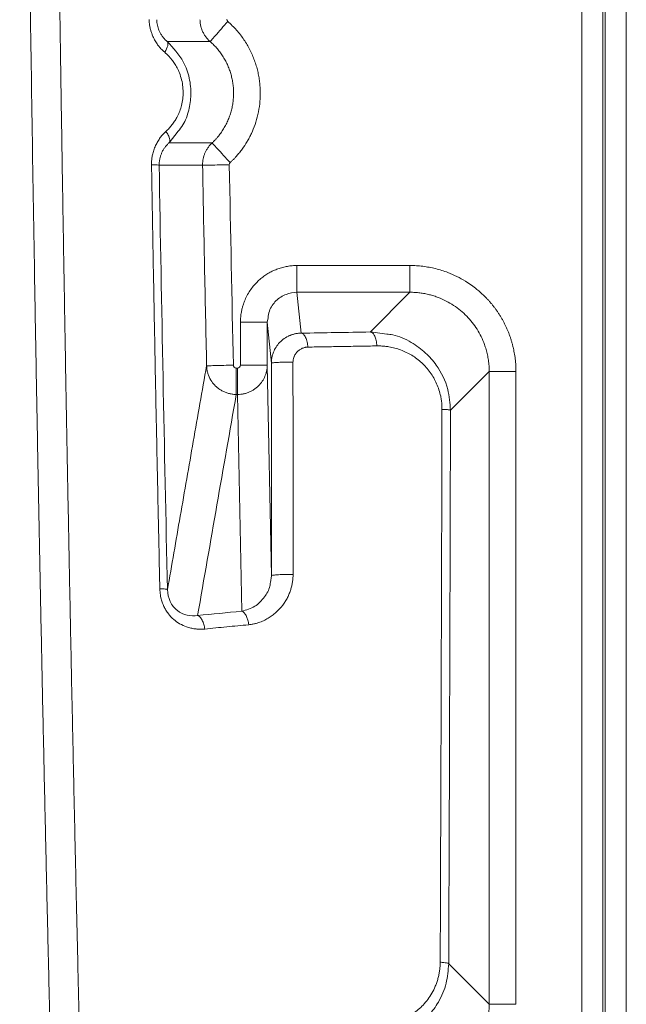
# Model space of a CAD drawing. Header units: millimetres. Extents: x 0 to 594, y 0 to 420.
# Tile 27 of 75: x 65 to 77, y 280 to 300. Entities that reach past the tile are written whole.
import ezdxf

# ---------------------------------------------------------------- set-up
doc = ezdxf.new("R2010")
doc.units = ezdxf.units.MM

msp = doc.modelspace()

# ---------------------------------------------------------------- linework, layer by layer
at = {"color": 7, "linetype": 'Continuous', "lineweight": 15}
for p, q in [((76.059, 352.309), (76.059, 240.307)), ((76.483, 352.309), (76.483, 240.307)), ((76.532, 352.309), (76.532, 240.307)), ((76.956, 352.309), (76.956, 240.304)), ((67.692, 299.348), (68.558, 299.348)), ((68.595, 297.304), (67.726, 297.304)), ((68.404, 296.854), (67.528, 296.854)), ((72.59, 294.831), (70.309, 294.831)), ((70.309, 294.291), (70.309, 294.831)), ((72.59, 294.291), (70.309, 294.291)), ((70.392, 293.466), (70.309, 294.291)), ((72.59, 294.291), (71.79, 293.491)), ((69.169, 293.69), (69.169, 292.822)), ((69.709, 293.69), (69.169, 293.69)), ((69.725, 293.774), (69.709, 293.69)), ((69.709, 293.69), (69.709, 292.822)), ((69.792, 292.86), (69.709, 293.69)), ((69.793, 288.572), (69.709, 292.822)), ((69.792, 292.86), (69.804, 292.866)), ((69.109, 292.761), (69.085, 292.761)), ((74.189, 292.692), (73.408, 291.911)), ((74.189, 279.927), (74.189, 292.692)), ((74.729, 279.927), (74.729, 292.692)), ((69.109, 292.23), (69.085, 292.23)), ((69.196, 287.856), (69.109, 292.23)), ((69.793, 288.572), (69.773, 288.439)), ((74.189, 279.927), (73.371, 280.745))]:
    msp.add_line(p, q, dxfattribs=at)
at = {"color": 8, "linetype": 'Continuous', "lineweight": 15}
for p, q in [((67.727, 297.303), (67.91, 297.54)), ((72.123, 293.448), (71.79, 293.491))]:
    msp.add_line(p, q, dxfattribs=at)
at = {"color": 7, "linetype": 'Continuous', "lineweight": 15, "flags": 128}
msp.add_lwpolyline([(67.692, 299.348), (67.701, 299.334), (67.706, 299.315), (67.706, 299.292), (67.701, 299.266), (67.692, 299.236), (67.679, 299.203), (67.661, 299.169), (67.64, 299.134)], dxfattribs=at)
at = {"color": 7, "linetype": 'Continuous', "lineweight": 15}
for points, knots in [([(66.156, 270.231), (66.15, 270.476), (66.136, 270.965), (66.116, 271.699), (66.096, 272.434), (66.076, 273.168), (66.056, 273.902), (66.037, 274.636), (66.018, 275.371), (65.999, 276.105), (65.981, 276.839), (65.962, 277.573), (65.944, 278.307), (65.926, 279.041), (65.909, 279.775), (65.892, 280.509), (65.875, 281.243), (65.858, 281.977), (65.841, 282.71), (65.825, 283.444), (65.809, 284.177), (65.793, 284.911), (65.778, 285.644), (65.762, 286.377), (65.747, 287.11), (65.733, 287.843), (65.718, 288.576), (65.704, 289.308), (65.69, 290.041), (65.676, 290.773), (65.663, 291.505), (65.649, 292.237), (65.636, 292.969), (65.624, 293.7), (65.611, 294.432), (65.599, 295.163), (65.587, 295.894), (65.575, 296.625), (65.564, 297.356), (65.552, 298.086), (65.541, 298.816), (65.531, 299.546), (65.52, 300.276), (65.51, 301.006), (65.5, 301.735), (65.49, 302.464), (65.481, 303.193), (65.472, 303.922), (65.463, 304.65), (65.454, 305.378), (65.446, 306.106), (65.437, 306.834), (65.429, 307.561), (65.422, 308.288), (65.414, 309.015), (65.407, 309.742), (65.4, 310.468), (65.393, 311.194), (65.387, 311.919), (65.381, 312.645), (65.375, 313.37), (65.369, 314.094), (65.364, 314.819), (65.358, 315.543), (65.353, 316.267), (65.349, 316.99), (65.344, 317.713), (65.34, 318.436), (65.336, 319.158), (65.332, 319.88), (65.329, 320.602), (65.325, 321.323), (65.322, 322.044), (65.32, 322.764), (65.317, 323.485), (65.315, 324.204), (65.313, 324.924), (65.311, 325.643), (65.309, 326.361), (65.308, 327.08), (65.307, 327.797), (65.306, 328.515), (65.306, 329.232), (65.305, 329.948), (65.305, 330.664), (65.305, 331.38), (65.305, 332.095), (65.306, 332.81), (65.307, 333.524), (65.308, 334.238), (65.309, 334.952), (65.311, 335.665), (65.313, 336.377), (65.315, 337.089), (65.317, 337.801), (65.319, 338.512), (65.322, 339.223), (65.325, 339.933), (65.328, 340.642), (65.331, 341.352), (65.335, 342.06), (65.339, 342.768), (65.343, 343.476), (65.347, 344.183), (65.352, 344.89), (65.356, 345.596), (65.361, 346.301), (65.367, 347.006), (65.372, 347.711), (65.378, 348.415), (65.384, 349.118), (65.39, 349.821), (65.396, 350.523), (65.402, 351.225), (65.409, 351.926), (65.416, 352.627), (65.423, 353.327), (65.431, 354.026), (65.438, 354.725), (65.446, 355.423), (65.454, 356.121), (65.462, 356.818), (65.471, 357.515), (65.48, 358.21), (65.488, 358.906), (65.498, 359.6), (65.507, 360.294), (65.516, 360.988), (65.526, 361.68), (65.536, 362.372), (65.546, 363.064), (65.557, 363.755), (65.567, 364.445), (65.574, 364.904), (65.578, 365.134)], [0, 0, 0, 0, 0.007776, 0.015549, 0.023319, 0.031086, 0.03885, 0.046611, 0.054369, 0.062125, 0.069877, 0.077626, 0.085373, 0.093116, 0.100856, 0.108593, 0.116328, 0.124059, 0.131787, 0.139512, 0.147234, 0.154953, 0.162669, 0.170382, 0.178092, 0.185798, 0.193502, 0.201202, 0.2089, 0.216594, 0.224285, 0.231973, 0.239658, 0.24734, 0.255018, 0.262694, 0.270366, 0.278036, 0.285702, 0.293365, 0.301025, 0.308682, 0.316336, 0.323987, 0.331635, 0.33928, 0.346921, 0.35456, 0.362195, 0.369828, 0.377457, 0.385083, 0.392706, 0.400326, 0.407943, 0.415557, 0.423168, 0.430776, 0.438381, 0.445983, 0.453582, 0.461177, 0.46877, 0.476359, 0.483946, 0.491529, 0.49911, 0.506687, 0.514261, 0.521832, 0.5294, 0.536965, 0.544527, 0.552086, 0.559642, 0.567195, 0.574744, 0.582291, 0.589834, 0.597375, 0.604912, 0.612446, 0.619977, 0.627506, 0.635031, 0.642553, 0.650071, 0.657587, 0.6651, 0.67261, 0.680116, 0.68762, 0.69512, 0.702618, 0.710112, 0.717603, 0.725092, 0.732577, 0.740059, 0.747538, 0.755014, 0.762487, 0.769957, 0.777424, 0.784887, 0.792348, 0.799806, 0.80726, 0.814712, 0.82216, 0.829606, 0.837048, 0.844488, 0.851924, 0.859357, 0.866788, 0.874215, 0.881639, 0.88906, 0.896478, 0.903892, 0.911304, 0.918713, 0.926118, 0.93352, 0.940919, 0.948316, 0.955708, 0.963098, 0.970485, 0.977868, 0.985249, 0.992626, 1, 1, 1, 1]), ([(65.565, 270.352), (65.558, 270.581), (65.546, 271.038), (65.526, 271.724), (65.507, 272.41), (65.489, 273.097), (65.47, 273.783), (65.452, 274.47), (65.434, 275.158), (65.416, 275.845), (65.398, 276.533), (65.38, 277.22), (65.363, 277.908), (65.346, 278.597), (65.329, 279.285), (65.313, 279.974), (65.296, 280.663), (65.28, 281.352), (65.264, 282.042), (65.249, 282.731), (65.233, 283.421), (65.218, 284.111), (65.203, 284.802), (65.188, 285.492), (65.173, 286.183), (65.159, 286.874), (65.145, 287.565), (65.131, 288.256), (65.117, 288.948), (65.104, 289.64), (65.09, 290.332), (65.077, 291.025), (65.065, 291.717), (65.052, 292.41), (65.04, 293.103), (65.027, 293.796), (64.985, 296.284), (64.918, 300.568), (64.841, 306.648), (64.782, 312.724), (64.748, 317.693), (64.73, 321.554), (64.718, 325.18), (64.711, 329.686), (64.717, 335.032), (64.737, 340.339), (64.769, 345.513), (64.812, 350.582), (64.853, 354.345), (64.885, 356.889), (64.902, 358.229), (64.92, 359.57), (64.939, 360.913), (64.959, 362.258), (64.98, 363.604), (64.995, 364.502), (65.002, 364.951)], [0, 0, 0, 0, 0.0072862, 0.0145721, 0.0218578, 0.0291433, 0.0364287, 0.0437141, 0.0509995, 0.0582848, 0.0655703, 0.0728559, 0.0801416, 0.0874276, 0.0947138, 0.1020003, 0.1092872, 0.1165745, 0.1238622, 0.1311505, 0.1384392, 0.1457286, 0.1530185, 0.1603092, 0.1676005, 0.1748927, 0.1821856, 0.1894795, 0.1967742, 0.2040699, 0.2113665, 0.2186643, 0.2259631, 0.233263, 0.2405642, 0.2478665, 0.2551702, 0.3191862, 0.383115, 0.4469873, 0.5108338, 0.5398617, 0.5688538, 0.6253218, 0.6822567, 0.738031, 0.7935381, 0.8466101, 0.8994481, 0.9137154, 0.9280145, 0.9423457, 0.9567095, 0.9711063, 0.9855363, 1, 1, 1, 1]), ([(65.565, 270.352), (65.558, 270.581), (65.546, 271.038), (65.526, 271.724), (65.507, 272.41), (65.489, 273.097), (65.47, 273.783), (65.452, 274.47), (65.434, 275.158), (65.416, 275.845), (65.398, 276.533), (65.38, 277.22), (65.363, 277.908), (65.346, 278.597), (65.329, 279.285), (65.313, 279.974), (65.296, 280.663), (65.28, 281.352), (65.264, 282.042), (65.249, 282.731), (65.233, 283.421), (65.218, 284.111), (65.203, 284.802), (65.188, 285.492), (65.173, 286.183), (65.159, 286.874), (65.145, 287.565), (65.131, 288.256), (65.117, 288.948), (65.104, 289.64), (65.09, 290.332), (65.077, 291.025), (65.065, 291.717), (65.052, 292.41), (65.04, 293.103), (65.027, 293.796), (64.985, 296.284), (64.918, 300.568), (64.841, 306.648), (64.782, 312.724), (64.748, 317.693), (64.73, 321.554), (64.718, 325.18), (64.711, 329.686), (64.717, 335.032), (64.737, 340.339), (64.769, 345.513), (64.812, 350.582), (64.853, 354.345), (64.885, 356.889), (64.902, 358.229), (64.92, 359.57), (64.939, 360.913), (64.959, 362.258), (64.98, 363.604), (64.995, 364.502), (65.002, 364.951)], [0, 0, 0, 0, 0.0072862, 0.0145721, 0.0218578, 0.0291433, 0.0364287, 0.0437141, 0.0509995, 0.0582848, 0.0655703, 0.0728559, 0.0801416, 0.0874276, 0.0947138, 0.1020003, 0.1092872, 0.1165745, 0.1238622, 0.1311505, 0.1384392, 0.1457286, 0.1530185, 0.1603092, 0.1676005, 0.1748927, 0.1821856, 0.1894795, 0.1967742, 0.2040699, 0.2113665, 0.2186643, 0.2259631, 0.233263, 0.2405642, 0.2478665, 0.2551702, 0.3191862, 0.383115, 0.4469873, 0.5108338, 0.5398617, 0.5688538, 0.6253218, 0.6822567, 0.738031, 0.7935381, 0.8466101, 0.8994481, 0.9137154, 0.9280145, 0.9423457, 0.9567095, 0.9711063, 0.9855363, 1, 1, 1, 1]), ([(67.64, 299.134), (67.629, 299.143), (67.608, 299.161), (67.579, 299.19), (67.551, 299.22), (67.514, 299.263), (67.471, 299.323), (67.429, 299.396), (67.396, 299.465), (67.371, 299.529), (67.352, 299.595), (67.338, 299.661), (67.328, 299.729), (67.327, 299.774), (67.326, 299.797)], [0, 0, 0, 0, 0.057926, 0.114541, 0.169963, 0.224317, 0.345088, 0.467155, 0.558724, 0.64829, 0.736509, 0.824066, 0.911663, 1, 1, 1, 1]), ([(67.692, 299.348), (67.684, 299.355), (67.668, 299.369), (67.645, 299.392), (67.622, 299.416), (67.602, 299.442), (67.582, 299.469), (67.564, 299.497), (67.544, 299.533), (67.524, 299.576), (67.505, 299.627), (67.492, 299.68), (67.483, 299.735), (67.481, 299.772), (67.48, 299.79)], [0, 0, 0, 0, 0.069677, 0.138961, 0.20786, 0.27635, 0.3444, 0.412006, 0.479194, 0.584627, 0.689248, 0.793156, 0.896606, 1, 1, 1, 1]), ([(68.558, 299.348), (68.55, 299.356), (68.532, 299.371), (68.508, 299.397), (68.485, 299.423), (68.464, 299.45), (68.445, 299.479), (68.428, 299.508), (68.412, 299.538), (68.398, 299.569), (68.386, 299.6), (68.376, 299.631), (68.368, 299.663), (68.361, 299.695), (68.356, 299.727), (68.353, 299.759), (68.353, 299.78), (68.352, 299.79)], [0, 0, 0, 0, 0.0701123, 0.1397323, 0.2088601, 0.2774957, 0.3456391, 0.4132902, 0.4804491, 0.5471158, 0.6132902, 0.6789724, 0.7441624, 0.8088602, 0.8730657, 0.936779, 1, 1, 1, 1]), ([(68.558, 299.348), (68.559, 299.349), (68.568, 299.358), (68.603, 299.399), (68.63, 299.431), (68.699, 299.51), (68.741, 299.557), (68.827, 299.657), (68.871, 299.708), (68.912, 299.755)], [0, 0, 0, 0, 0.25, 0.25, 0.5, 0.5, 0.75, 0.75, 1, 1, 1, 1]), ([(68.963, 296.909), (68.978, 296.923), (69.007, 296.951), (69.049, 296.994), (69.096, 297.045), (69.148, 297.107), (69.221, 297.202), (69.288, 297.304), (69.348, 297.41), (69.404, 297.524), (69.467, 297.679), (69.525, 297.88), (69.555, 298.059), (69.566, 298.195), (69.569, 298.271), (69.569, 298.345), (69.566, 298.43), (69.556, 298.537), (69.54, 298.645), (69.518, 298.754), (69.489, 298.862), (69.453, 298.97), (69.41, 299.077), (69.361, 299.183), (69.304, 299.287), (69.24, 299.388), (69.169, 299.486), (69.09, 299.581), (69.005, 299.671), (68.943, 299.727), (68.912, 299.755)], [0, 0, 0, 0, 0.018892, 0.037784, 0.056675, 0.083896, 0.112956, 0.169177, 0.197784, 0.227063, 0.288319, 0.353407, 0.422318, 0.45783, 0.481165, 0.493784, 0.526926, 0.56053, 0.594595, 0.629123, 0.664113, 0.699567, 0.735485, 0.77187, 0.808722, 0.846043, 0.883836, 0.922098, 0.960822, 1, 1, 1, 1]), ([(67.91, 297.54), (67.945, 297.582), (68.046, 297.702), (68.132, 297.961), (68.183, 298.282), (68.147, 298.619), (68.01, 299.01), (67.812, 299.221), (67.692, 299.348)], [0, 0, 0, 0, 0.083373, 0.242165, 0.397532, 0.564698, 0.736705, 1, 1, 1, 1]), ([(68.596, 297.303), (68.609, 297.315), (68.635, 297.34), (68.671, 297.379), (68.706, 297.419), (68.74, 297.461), (68.771, 297.503), (68.801, 297.546), (68.829, 297.59), (68.855, 297.635), (68.88, 297.681), (68.902, 297.728), (68.923, 297.775), (68.942, 297.822), (68.959, 297.87), (68.974, 297.918), (68.987, 297.967), (68.999, 298.015), (69.008, 298.064), (69.016, 298.113), (69.022, 298.162), (69.027, 298.211), (69.029, 298.26), (69.03, 298.323), (69.028, 298.402), (69.018, 298.495), (69.002, 298.588), (68.98, 298.681), (68.951, 298.773), (68.915, 298.864), (68.872, 298.953), (68.822, 299.039), (68.766, 299.123), (68.704, 299.203), (68.635, 299.279), (68.584, 299.325), (68.559, 299.348)], [0, 0, 0, 0, 0.023371, 0.046634, 0.069788, 0.092834, 0.115771, 0.138599, 0.161319, 0.183931, 0.206435, 0.22883, 0.251117, 0.273296, 0.295367, 0.317329, 0.339184, 0.360931, 0.38257, 0.404102, 0.425525, 0.446841, 0.46805, 0.489151, 0.529393, 0.570057, 0.611144, 0.652653, 0.694586, 0.736942, 0.779723, 0.822928, 0.866558, 0.910613, 0.955093, 1, 1, 1, 1]), ([(67.666, 297.537), (67.677, 297.547), (67.698, 297.567), (67.729, 297.599), (67.758, 297.632), (67.796, 297.678), (67.839, 297.739), (67.89, 297.823), (67.935, 297.92), (67.989, 298.075), (68.016, 298.25), (68.009, 298.435), (67.984, 298.578), (67.944, 298.707), (67.893, 298.817), (67.839, 298.909), (67.787, 298.982), (67.736, 299.041), (67.689, 299.089), (67.656, 299.119), (67.64, 299.134)], [0, 0, 0, 0, 0.026013, 0.051801, 0.077405, 0.102868, 0.1543, 0.205359, 0.269573, 0.332928, 0.477015, 0.553534, 0.630801, 0.710494, 0.772488, 0.828975, 0.886031, 0.923606, 0.961544, 1, 1, 1, 1]), ([(67.374, 296.862), (67.374, 296.876), (67.374, 296.904), (67.376, 296.944), (67.38, 296.985), (67.385, 297.024), (67.397, 297.083), (67.418, 297.159), (67.455, 297.25), (67.499, 297.335), (67.549, 297.41), (67.605, 297.478), (67.645, 297.517), (67.666, 297.537)], [0, 0, 0, 0, 0.052403, 0.104332, 0.15593, 0.207341, 0.258712, 0.384937, 0.516711, 0.642918, 0.766663, 0.880624, 1, 1, 1, 1]), ([(67.726, 297.304), (67.736, 297.313), (67.741, 297.327), (67.744, 297.359), (67.742, 297.378), (67.732, 297.415), (67.724, 297.437), (67.7, 297.485), (67.685, 297.511), (67.666, 297.537)], [0, 0, 0, 0, 0.25, 0.25, 0.5, 0.5, 0.75, 0.75, 1, 1, 1, 1]), ([(67.528, 296.854), (67.528, 296.864), (67.528, 296.884), (67.53, 296.914), (67.534, 296.944), (67.539, 296.973), (67.545, 297.003), (67.553, 297.031), (67.562, 297.059), (67.572, 297.086), (67.589, 297.124), (67.613, 297.17), (67.648, 297.22), (67.686, 297.265), (67.713, 297.291), (67.726, 297.304)], [0, 0, 0, 0, 0.055007, 0.110126, 0.16542, 0.220942, 0.276726, 0.332787, 0.389131, 0.445748, 0.502648, 0.629155, 0.757172, 0.877987, 1, 1, 1, 1]), ([(68.404, 296.854), (68.404, 296.857), (68.404, 296.881), (68.406, 296.924), (68.415, 296.983), (68.43, 297.042), (68.451, 297.1), (68.478, 297.155), (68.511, 297.208), (68.55, 297.259), (68.58, 297.289), (68.595, 297.304)], [0, 0, 0, 0, 0.022356, 0.139548, 0.258172, 0.378229, 0.499718, 0.62264, 0.746994, 0.872781, 1, 1, 1, 1]), ([(68.595, 297.304), (68.596, 297.303), (68.605, 297.293), (68.642, 297.254), (68.67, 297.223), (68.741, 297.147), (68.784, 297.1), (68.874, 297.004), (68.92, 296.955), (68.963, 296.909)], [0, 0, 0, 0, 0.25, 0.25, 0.5, 0.5, 0.75, 0.75, 1, 1, 1, 1]), ([(67.542, 288.309), (67.536, 288.566), (67.525, 289.082), (67.508, 289.857), (67.492, 290.632), (67.476, 291.408), (67.46, 292.185), (67.445, 292.963), (67.43, 293.741), (67.416, 294.52), (67.401, 295.3), (67.387, 296.081), (67.378, 296.602), (67.374, 296.862)], [0, 0, 0, 0, 0.090534, 0.181142, 0.271825, 0.362584, 0.453417, 0.544326, 0.63531, 0.726369, 0.817504, 0.908714, 1, 1, 1, 1]), ([(67.528, 296.854), (67.527, 296.856), (67.512, 296.858), (67.457, 296.861), (67.417, 296.862), (67.374, 296.862)], [0, 0, 0, 0, 0.5, 0.5, 1, 1, 1, 1]), ([(68.404, 296.854), (68.406, 296.854), (68.42, 296.854), (68.475, 296.855), (68.517, 296.856), (68.622, 296.858), (68.684, 296.859), (68.814, 296.861), (68.881, 296.863), (68.944, 296.864)], [0, 0, 0, 0, 0.25, 0.25, 0.5, 0.5, 0.75, 0.75, 1, 1, 1, 1]), ([(68.486, 292.809), (68.472, 293.483), (68.443, 294.831), (68.417, 296.179), (68.404, 296.854)], [0, 0, 0, 0, 0.499924, 1, 1, 1, 1]), ([(70.309, 294.831), (70.293, 294.831), (70.261, 294.83), (70.212, 294.827), (70.164, 294.822), (70.116, 294.815), (70.068, 294.805), (70.02, 294.794), (69.973, 294.781), (69.926, 294.765), (69.88, 294.747), (69.834, 294.728), (69.789, 294.706), (69.745, 294.682), (69.702, 294.656), (69.66, 294.628), (69.619, 294.599), (69.579, 294.567), (69.541, 294.534), (69.462, 294.458), (69.352, 294.324), (69.273, 294.175), (69.235, 294.074), (69.219, 294.026), (69.202, 293.964), (69.185, 293.887), (69.172, 293.794), (69.17, 293.726), (69.169, 293.69)], [0, 0, 0, 0, 0.026949, 0.053991, 0.081125, 0.108351, 0.135668, 0.163078, 0.19058, 0.218173, 0.245858, 0.273634, 0.301501, 0.32946, 0.357509, 0.385649, 0.41388, 0.442203, 0.470615, 0.499119, 0.626006, 0.759319, 0.779072, 0.806974, 0.843021, 0.887212, 0.93954, 1, 1, 1, 1]), ([(74.729, 292.692), (74.729, 292.713), (74.728, 292.756), (74.725, 292.819), (74.721, 292.883), (74.714, 292.946), (74.706, 293.009), (74.695, 293.072), (74.683, 293.134), (74.669, 293.196), (74.653, 293.258), (74.635, 293.319), (74.616, 293.379), (74.595, 293.439), (74.571, 293.498), (74.547, 293.557), (74.52, 293.615), (74.492, 293.672), (74.462, 293.728), (74.43, 293.783), (74.397, 293.837), (74.362, 293.89), (74.326, 293.942), (74.288, 293.993), (74.249, 294.043), (74.208, 294.092), (74.165, 294.139), (74.121, 294.186), (74.049, 294.258), (73.916, 294.376), (73.683, 294.542), (73.438, 294.662), (73.232, 294.734), (73.106, 294.769), (72.979, 294.797), (72.85, 294.816), (72.72, 294.829), (72.634, 294.83), (72.59, 294.831)], [0, 0, 0, 0, 0.018925, 0.037851, 0.056776, 0.075702, 0.094627, 0.113553, 0.132478, 0.151404, 0.17033, 0.189256, 0.208182, 0.227108, 0.246035, 0.264961, 0.283888, 0.302814, 0.321741, 0.340668, 0.359595, 0.378522, 0.39745, 0.416377, 0.435305, 0.454232, 0.47316, 0.492088, 0.511924, 0.56445, 0.649628, 0.767402, 0.806169, 0.844936, 0.883703, 0.922469, 0.961235, 1, 1, 1, 1]), ([(72.59, 294.291), (72.59, 294.294), (72.59, 294.309), (72.59, 294.366), (72.59, 294.406), (72.59, 294.505), (72.59, 294.565), (72.59, 294.693), (72.59, 294.762), (72.59, 294.831)], [0, 0, 0, 0, 0.25, 0.25, 0.5, 0.5, 0.75, 0.75, 1, 1, 1, 1]), ([(74.189, 292.692), (74.189, 292.711), (74.189, 292.75), (74.185, 292.807), (74.18, 292.864), (74.173, 292.92), (74.164, 292.975), (74.154, 293.03), (74.141, 293.084), (74.127, 293.136), (74.111, 293.188), (74.062, 293.33), (73.954, 293.55), (73.742, 293.819), (73.477, 294.039), (73.242, 294.159), (73.073, 294.218), (72.981, 294.244), (72.887, 294.265), (72.79, 294.28), (72.691, 294.289), (72.624, 294.291), (72.59, 294.291)], [0, 0, 0, 0, 0.023061, 0.045938, 0.068632, 0.091143, 0.11347, 0.135615, 0.157577, 0.179356, 0.200952, 0.222365, 0.358267, 0.491947, 0.628506, 0.767153, 0.804592, 0.842577, 0.881111, 0.920192, 0.959822, 1, 1, 1, 1]), ([(70.392, 293.466), (70.38, 293.466), (70.356, 293.465), (70.322, 293.462), (70.29, 293.457), (70.26, 293.451), (70.232, 293.443), (70.205, 293.435), (70.181, 293.426), (70.158, 293.417), (70.104, 293.392), (70.026, 293.344), (69.937, 293.259), (69.87, 293.164), (69.829, 293.073), (69.806, 292.994), (69.794, 292.927), (69.793, 292.882), (69.792, 292.86)], [0, 0, 0, 0, 0.038516, 0.075219, 0.110129, 0.143259, 0.174617, 0.204208, 0.232035, 0.258094, 0.282381, 0.422777, 0.548579, 0.673109, 0.787614, 0.86019, 0.930965, 1, 1, 1, 1]), ([(70.392, 293.466), (70.407, 293.465), (70.423, 293.458), (70.455, 293.43), (70.471, 293.409), (70.497, 293.355), (70.507, 293.322), (70.522, 293.254), (70.526, 293.218), (70.528, 293.185)], [0, 0, 0, 0, 0.25, 0.25, 0.5, 0.5, 0.75, 0.75, 1, 1, 1, 1]), ([(71.79, 293.491), (71.807, 293.489), (71.825, 293.48), (71.855, 293.45), (71.868, 293.429), (71.889, 293.383), (71.899, 293.355), (71.915, 293.287), (71.92, 293.249), (71.921, 293.209)], [0, 0, 0, 0, 0.25, 0.25, 0.5, 0.5, 0.75, 0.75, 1, 1, 1, 1]), ([(73.408, 291.911), (73.397, 292.053), (73.372, 292.377), (73.174, 292.776), (72.904, 293.085), (72.608, 293.296), (72.336, 293.427), (72.163, 293.444), (72.123, 293.448)], [0, 0, 0, 0, 0.190247, 0.435011, 0.583098, 0.75088, 0.942303, 1, 1, 1, 1]), ([(71.921, 293.209), (71.805, 293.207), (71.572, 293.203), (71.223, 293.197), (70.875, 293.191), (70.643, 293.187), (70.528, 293.185)], [0, 0, 0, 0, 0.2497523, 0.4996697, 0.7497523, 1, 1, 1, 1]), ([(73.236, 291.93), (73.236, 291.945), (73.235, 291.975), (73.233, 292.019), (73.23, 292.063), (73.224, 292.107), (73.218, 292.151), (73.204, 292.223), (73.177, 292.323), (73.13, 292.447), (73.071, 292.565), (72.977, 292.712), (72.833, 292.874), (72.663, 293.002), (72.516, 293.081), (72.402, 293.13), (72.284, 293.167), (72.178, 293.19), (72.084, 293.203), (72.003, 293.209), (71.949, 293.209), (71.921, 293.209)], [0, 0, 0, 0, 0.020812, 0.04154, 0.062217, 0.082871, 0.103534, 0.124236, 0.186216, 0.248427, 0.310362, 0.372824, 0.497387, 0.622376, 0.684769, 0.747922, 0.810561, 0.873799, 0.915696, 0.95772, 1, 1, 1, 1]), ([(70.528, 293.185), (70.52, 293.184), (70.505, 293.184), (70.483, 293.181), (70.458, 293.176), (70.431, 293.167), (70.391, 293.15), (70.346, 293.122), (70.302, 293.08), (70.273, 293.039), (70.256, 293.005), (70.243, 292.972), (70.232, 292.93), (70.23, 292.896), (70.229, 292.879)], [0, 0, 0, 0, 0.04987, 0.099019, 0.147667, 0.218615, 0.290597, 0.430603, 0.561716, 0.683431, 0.740268, 0.796835, 0.899033, 1, 1, 1, 1]), ([(67.696, 288.293), (67.782, 288.787), (67.955, 289.784), (68.218, 291.289), (68.396, 292.3), (68.486, 292.809)], [0, 0, 0, 0, 0.328447, 0.661784, 1, 1, 1, 1]), ([(68.486, 292.809), (68.488, 292.809), (68.502, 292.809), (68.557, 292.81), (68.598, 292.811), (68.703, 292.814), (68.765, 292.815), (68.896, 292.818), (68.963, 292.819), (69.025, 292.821)], [0, 0, 0, 0, 0.25, 0.25, 0.5, 0.5, 0.75, 0.75, 1, 1, 1, 1]), ([(69.085, 292.23), (69.074, 292.23), (69.05, 292.23), (69.016, 292.234), (68.981, 292.239), (68.946, 292.246), (68.911, 292.255), (68.877, 292.267), (68.844, 292.28), (68.811, 292.296), (68.78, 292.313), (68.749, 292.332), (68.72, 292.353), (68.693, 292.376), (68.646, 292.418), (68.581, 292.494), (68.535, 292.583), (68.509, 292.66), (68.492, 292.724), (68.488, 292.777), (68.486, 292.809)], [0, 0, 0, 0, 0.037312, 0.075075, 0.113227, 0.151702, 0.19043, 0.229338, 0.268351, 0.307392, 0.346386, 0.385255, 0.423925, 0.462322, 0.500377, 0.629721, 0.78572, 0.823598, 0.896323, 1, 1, 1, 1]), ([(69.085, 292.761), (69.07, 292.761), (69.054, 292.768), (69.032, 292.79), (69.026, 292.805), (69.025, 292.821)], [0, 0, 0, 0, 0.5, 0.5, 1, 1, 1, 1]), ([(69.169, 292.822), (69.169, 292.806), (69.163, 292.79), (69.141, 292.768), (69.125, 292.761), (69.109, 292.761)], [0, 0, 0, 0, 0.5, 0.5, 1, 1, 1, 1]), ([(69.709, 292.822), (69.709, 292.811), (69.709, 292.789), (69.706, 292.756), (69.701, 292.723), (69.694, 292.69), (69.686, 292.658), (69.676, 292.626), (69.654, 292.571), (69.612, 292.492), (69.547, 292.414), (69.483, 292.357), (69.428, 292.318), (69.368, 292.286), (69.306, 292.261), (69.241, 292.243), (69.176, 292.232), (69.131, 292.23), (69.109, 292.23)], [0, 0, 0, 0, 0.035732, 0.071465, 0.107197, 0.14293, 0.178662, 0.214395, 0.250127, 0.37158, 0.499882, 0.572535, 0.644785, 0.716632, 0.788077, 0.85912, 0.929761, 1, 1, 1, 1]), ([(69.709, 292.822), (69.709, 292.822), (69.697, 292.822), (69.644, 292.822), (69.603, 292.822), (69.498, 292.822), (69.434, 292.822), (69.301, 292.822), (69.233, 292.822), (69.169, 292.822)], [0, 0, 0, 0, 0.25, 0.25, 0.5, 0.5, 0.75, 0.75, 1, 1, 1, 1]), ([(70.229, 292.879), (70.229, 292.64), (70.229, 292.163), (70.23, 291.447), (70.23, 290.733), (70.23, 290.019), (70.23, 289.307), (70.231, 288.832), (70.231, 288.595)], [0, 0, 0, 0, 0.167085, 0.334002, 0.500752, 0.667335, 0.833751, 1, 1, 1, 1]), ([(69.085, 292.23), (69.085, 292.24), (69.085, 292.261), (69.085, 292.324), (69.085, 292.367), (69.085, 292.469), (69.085, 292.526), (69.085, 292.645), (69.085, 292.705), (69.085, 292.761)], [0, 0, 0, 0, 0.25, 0.25, 0.5, 0.5, 0.75, 0.75, 1, 1, 1, 1]), ([(69.109, 292.23), (69.109, 292.24), (69.109, 292.262), (69.109, 292.325), (69.109, 292.366), (69.109, 292.462), (69.109, 292.518), (69.109, 292.636), (69.109, 292.698), (69.109, 292.761)], [0, 0, 0, 0, 0.25, 0.25, 0.5, 0.5, 0.75, 0.75, 1, 1, 1, 1]), ([(74.189, 292.692), (74.19, 292.692), (74.191, 292.692), (74.193, 292.692), (74.196, 292.692), (74.2, 292.692), (74.21, 292.692), (74.221, 292.692), (74.263, 292.692), (74.304, 292.692), (74.404, 292.692), (74.462, 292.692), (74.591, 292.692), (74.66, 292.692), (74.729, 292.692)], [0, 0, 0, 0, 0.03125, 0.03125, 0.0625, 0.125, 0.125, 0.25, 0.25, 0.5, 0.5, 0.75, 0.75, 1, 1, 1, 1]), ([(73.2, 280.775), (73.201, 281.021), (73.203, 281.511), (73.206, 282.248), (73.208, 282.986), (73.211, 283.725), (73.214, 284.465), (73.216, 285.207), (73.219, 285.949), (73.221, 286.693), (73.223, 287.438), (73.226, 288.184), (73.228, 288.931), (73.23, 289.679), (73.232, 290.428), (73.234, 291.179), (73.235, 291.68), (73.236, 291.93)], [0, 0, 0, 0, 0.066077, 0.132237, 0.198481, 0.264809, 0.331222, 0.397719, 0.4643, 0.530966, 0.597716, 0.664551, 0.731471, 0.798475, 0.865565, 0.93274, 1, 1, 1, 1]), ([(73.408, 291.911), (73.407, 291.911), (73.405, 291.913), (73.398, 291.916), (73.386, 291.918), (73.369, 291.921), (73.348, 291.923), (73.322, 291.925), (73.294, 291.927), (73.265, 291.929), (73.245, 291.93), (73.236, 291.93)], [0.0213981, 0.0213981, 0.0213981, 0.0213981, 0.108918, 0.2186704, 0.3306998, 0.4441412, 0.5580612, 0.6715026, 0.783532, 0.8932844, 0.9808102, 0.9808102, 0.9808102, 0.9808102]), ([(70.231, 288.595), (70.23, 288.582), (70.23, 288.556), (70.228, 288.518), (70.224, 288.48), (70.219, 288.442), (70.212, 288.404), (70.204, 288.366), (70.194, 288.329), (70.179, 288.277), (70.155, 288.212), (70.119, 288.133), (70.075, 288.055), (70.003, 287.95), (69.915, 287.854), (69.812, 287.769), (69.726, 287.712), (69.635, 287.664), (69.549, 287.629), (69.472, 287.607), (69.404, 287.592), (69.359, 287.587), (69.336, 287.584)], [0, 0, 0, 0, 0.024224, 0.048465, 0.072768, 0.097179, 0.121744, 0.146507, 0.171511, 0.196797, 0.251028, 0.306062, 0.36743, 0.429534, 0.562056, 0.633554, 0.704963, 0.778989, 0.852364, 0.901542, 0.950679, 1, 1, 1, 1]), ([(69.793, 288.572), (69.794, 288.574), (69.794, 288.576), (69.804, 288.579), (69.804, 288.579)], [0, 0, 0, 0, 0.971207, 1, 1, 1, 1]), ([(68.448, 287.498), (68.434, 287.497), (68.408, 287.495), (68.369, 287.494), (68.33, 287.494), (68.291, 287.497), (68.236, 287.502), (68.166, 287.515), (68.061, 287.545), (67.942, 287.599), (67.817, 287.688), (67.726, 287.785), (67.664, 287.876), (67.622, 287.954), (67.588, 288.038), (67.565, 288.117), (67.552, 288.187), (67.544, 288.247), (67.543, 288.288), (67.542, 288.309)], [0, 0, 0, 0, 0.03101, 0.061727, 0.092197, 0.122468, 0.152588, 0.220962, 0.287895, 0.404088, 0.513577, 0.626432, 0.687379, 0.748136, 0.810955, 0.874692, 0.916003, 0.957688, 1, 1, 1, 1]), ([(67.696, 288.293), (67.695, 288.295), (67.69, 288.297), (67.674, 288.3), (67.662, 288.302), (67.636, 288.305), (67.621, 288.306), (67.586, 288.307), (67.565, 288.308), (67.542, 288.309)], [0, 0, 0, 0, 0.25, 0.25, 0.5, 0.5, 0.75, 0.75, 1, 1, 1, 1]), ([(68.305, 287.77), (68.235, 287.76), (68.163, 287.761), (68.023, 287.794), (67.955, 287.824), (67.836, 287.917), (67.785, 287.98), (67.716, 288.127), (67.698, 288.21), (67.696, 288.293)], [0, 0, 0, 0, 0.25, 0.25, 0.5, 0.5, 0.75, 0.75, 1, 1, 1, 1]), ([(69.196, 287.856), (69.214, 287.85), (69.232, 287.837), (69.265, 287.8), (69.279, 287.777), (69.303, 287.727), (69.312, 287.7), (69.326, 287.647), (69.332, 287.617), (69.336, 287.584)], [0, 0, 0, 0, 0.25, 0.25, 0.5, 0.5, 0.75, 0.75, 1, 1, 1, 1]), ([(68.305, 287.77), (68.32, 287.765), (68.336, 287.756), (68.367, 287.725), (68.383, 287.704), (68.409, 287.653), (68.421, 287.623), (68.438, 287.561), (68.444, 287.529), (68.448, 287.498)], [0, 0, 0, 0, 0.25, 0.25, 0.5, 0.5, 0.75, 0.75, 1, 1, 1, 1]), ([(69.336, 287.584), (69.188, 287.57), (68.891, 287.542), (68.595, 287.513), (68.448, 287.498)], [0, 0, 0, 0, 0.499753, 1, 1, 1, 1]), ([(71.877, 279.505), (71.894, 279.505), (71.928, 279.505), (71.978, 279.507), (72.028, 279.511), (72.078, 279.516), (72.127, 279.524), (72.199, 279.538), (72.292, 279.562), (72.411, 279.604), (72.533, 279.662), (72.689, 279.758), (72.83, 279.879), (72.952, 280.023), (73.035, 280.15), (73.093, 280.267), (73.131, 280.367), (73.156, 280.445), (73.175, 280.525), (73.189, 280.607), (73.198, 280.691), (73.199, 280.747), (73.2, 280.775)], [0, 0, 0, 0, 0.025601, 0.051147, 0.076666, 0.102188, 0.127742, 0.153357, 0.213844, 0.274127, 0.346317, 0.417899, 0.549611, 0.621994, 0.693656, 0.769281, 0.807661, 0.845389, 0.883996, 0.922497, 0.961096, 1, 1, 1, 1]), ([(72.087, 279.217), (72.124, 279.22), (72.344, 279.243), (72.654, 279.414), (72.97, 279.685), (73.186, 279.985), (73.339, 280.339), (73.361, 280.612), (73.371, 280.745)], [0, 0, 0, 0, 0.052959, 0.315555, 0.484383, 0.636843, 0.8236, 1, 1, 1, 1]), ([(73.371, 280.745), (73.37, 280.748), (73.365, 280.751), (73.351, 280.756), (73.341, 280.759), (73.313, 280.764), (73.295, 280.767), (73.253, 280.772), (73.227, 280.774), (73.2, 280.775)], [0, 0, 0, 0, 0.25, 0.25, 0.5, 0.5, 0.75, 0.75, 1, 1, 1, 1]), ([(72.59, 278.328), (72.609, 278.328), (72.648, 278.328), (72.705, 278.331), (72.762, 278.336), (72.818, 278.343), (72.873, 278.352), (72.928, 278.363), (72.982, 278.376), (73.034, 278.39), (73.086, 278.406), (73.228, 278.455), (73.448, 278.563), (73.717, 278.774), (73.936, 279.04), (74.057, 279.275), (74.116, 279.444), (74.142, 279.536), (74.163, 279.63), (74.178, 279.727), (74.187, 279.826), (74.189, 279.893), (74.189, 279.927)], [0, 0, 0, 0, 0.023061, 0.045938, 0.068632, 0.091143, 0.11347, 0.135615, 0.157577, 0.179356, 0.200952, 0.222365, 0.358267, 0.491947, 0.628506, 0.767153, 0.804592, 0.842577, 0.881111, 0.920192, 0.959822, 1, 1, 1, 1]), ([(74.189, 279.927), (74.192, 279.927), (74.207, 279.927), (74.264, 279.927), (74.304, 279.927), (74.403, 279.927), (74.462, 279.927), (74.591, 279.927), (74.66, 279.927), (74.729, 279.927)], [0, 0, 0, 0, 0.25, 0.25, 0.5, 0.5, 0.75, 0.75, 1, 1, 1, 1])]:
    msp.add_open_spline(points, degree=3, knots=knots, dxfattribs=at)
for points in [[(68.912, 299.755), (68.9, 299.766), (68.892, 299.783), (68.892, 299.799)], [(67.696, 288.293), (67.633, 291.144), (67.577, 293.998), (67.528, 296.854)], [(68.944, 296.864), (68.944, 296.881), (68.951, 296.897), (68.963, 296.909)], [(69.025, 292.821), (68.996, 294.168), (68.969, 295.516), (68.944, 296.864)], [(71.79, 293.491), (71.312, 293.482), (70.865, 293.475), (70.392, 293.466)], [(69.792, 292.86), (69.793, 291.43), (69.793, 290), (69.793, 288.572)], [(68.305, 287.77), (68.563, 289.257), (68.823, 290.743), (69.085, 292.23)], [(73.371, 280.745), (73.386, 284.459), (73.398, 288.182), (73.408, 291.911)], [(69.196, 287.856), (68.888, 287.827), (68.611, 287.8), (68.305, 287.77)]]:
    msp.add_open_spline(points, degree=3, dxfattribs=at)
at = {"color": 8, "linetype": 'Continuous', "lineweight": 15}
for points, knots in [([(70.309, 294.291), (70.234, 294.283), (70.118, 294.271), (69.979, 294.196), (69.884, 294.121), (69.806, 294.025), (69.742, 293.911), (69.731, 293.821), (69.725, 293.774)], [0, 0, 0, 0, 0.262869, 0.403154, 0.548522, 0.686161, 0.835963, 1, 1, 1, 1]), ([(69.804, 292.866), (69.804, 292.866), (69.808, 292.868), (69.834, 292.871), (69.879, 292.875), (69.935, 292.878), (69.999, 292.88), (70.072, 292.881), (70.153, 292.881), (70.203, 292.879), (70.229, 292.879)], [0, 0, 0, 0, 0.003015, 0.154609, 0.295368, 0.422607, 0.549841, 0.690587, 0.842164, 1, 1, 1, 1]), ([(69.773, 288.439), (69.77, 288.414), (69.756, 288.301), (69.65, 288.124), (69.462, 287.931), (69.287, 287.881), (69.196, 287.856)], [0, 0, 0, 0, 0.076504, 0.338491, 0.657967, 1, 1, 1, 1]), ([(69.804, 288.579), (69.812, 288.581), (69.829, 288.585), (69.876, 288.59), (69.936, 288.594), (70.006, 288.597), (70.082, 288.598), (70.16, 288.597), (70.207, 288.596), (70.231, 288.595)], [0, 0, 0, 0, 0.139248, 0.282827, 0.426109, 0.56942, 0.713037, 0.856408, 1, 1, 1, 1])]:
    msp.add_open_spline(points, degree=3, knots=knots, dxfattribs=at)

doc.saveas('drawing.dxf')
